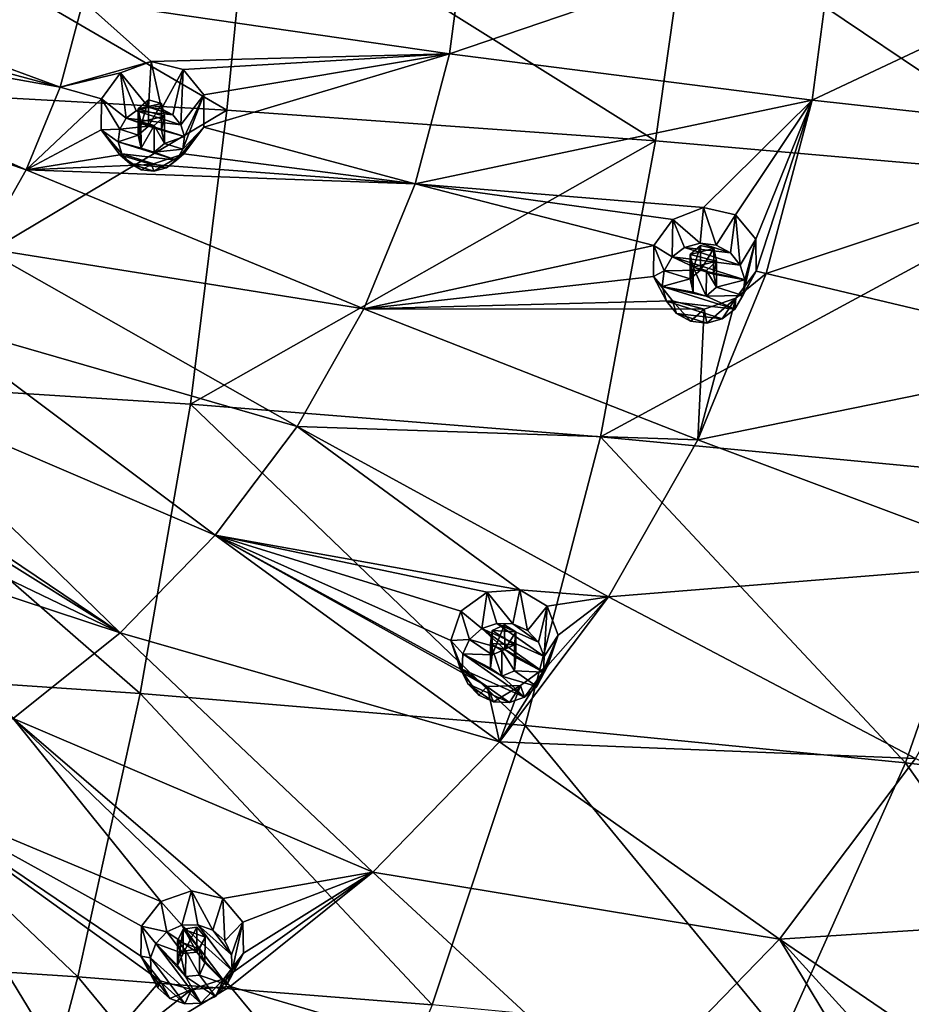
# Model space of a CAD drawing. Header units: millimetres. Extents: x -198 to 325, y 0 to 239.
# Tile 190 of 256: x -138 to -122, y 166 to 184. Entities that reach past the tile are written whole.
import ezdxf

# ---------------------------------------------------------------- set-up
doc = ezdxf.new("R2010")
doc.units = ezdxf.units.MM
doc.header["$LTSCALE"] = 65.185185
for name, color, linetype in [('2102', 7, 'CONTINUOUS'), ('2103', 7, 'CONTINUOUS'), ('2174', 7, 'CONTINUOUS'), ('2348', 7, 'CONTINUOUS'), ('2349', 7, 'CONTINUOUS'), ('2350', 7, 'CONTINUOUS'), ('2351', 7, 'CONTINUOUS'), ('2352', 7, 'CONTINUOUS'), ('2438', 7, 'CONTINUOUS'), ('2439', 7, 'CONTINUOUS'), ('2440', 7, 'CONTINUOUS'), ('2441', 7, 'CONTINUOUS'), ('2442', 7, 'CONTINUOUS'), ('2443', 7, 'CONTINUOUS'), ('2444', 7, 'CONTINUOUS'), ('2445', 7, 'CONTINUOUS'), ('2446', 7, 'CONTINUOUS'), ('2447', 7, 'CONTINUOUS'), ('2448', 7, 'CONTINUOUS'), ('2449', 7, 'CONTINUOUS'), ('2450', 7, 'CONTINUOUS'), ('2451', 7, 'CONTINUOUS'), ('2452', 7, 'CONTINUOUS')]:
    doc.layers.add(name, color=color, linetype=linetype)

msp = doc.modelspace()

# ---------------------------------------------------------------- linework, layer by layer
at = {"layer": '2102', "linetype": 'CONTINUOUS'}
for points in [[(-142.173, 182.748, -3.473), (-141.967, 186.738, -2.742), (-134.367, 182.316, -2.735), (-142.173, 182.748, -3.473)], [(-141.967, 186.738, -2.742), (-133.968, 186.364, -1.965), (-134.367, 182.316, -2.735), (-141.967, 186.738, -2.742)], [(-134.367, 182.316, -2.735), (-133.968, 186.364, -1.965), (-126.615, 181.764, -1.537), (-134.367, 182.316, -2.735)], [(-133.968, 186.364, -1.965), (-126.035, 185.863, -0.708), (-126.615, 181.764, -1.537), (-133.968, 186.364, -1.965)], [(-126.615, 181.764, -1.537), (-126.035, 185.863, -0.708), (-118.949, 181.094, 0.115), (-126.615, 181.764, -1.537)], [(-126.035, 185.863, -0.708), (-118.201, 185.237, 1.025), (-118.949, 181.094, 0.115), (-126.035, 185.863, -0.708)]]:
    msp.add_3dface(points, dxfattribs=at)
at = {"layer": '2103', "linetype": 'CONTINUOUS'}
for points in [[(-142.173, 182.748, -3.473), (-134.367, 182.316, -2.735), (-142.497, 177.478, -4.344), (-142.173, 182.748, -3.473)], [(-134.367, 182.316, -2.735), (-135.023, 177, -3.659), (-142.497, 177.478, -4.344), (-134.367, 182.316, -2.735)], [(-134.367, 182.316, -2.735), (-126.615, 181.764, -1.537), (-135.023, 177, -3.659), (-134.367, 182.316, -2.735)], [(-126.615, 181.764, -1.537), (-127.608, 176.411, -2.546), (-135.023, 177, -3.659), (-126.615, 181.764, -1.537)], [(-126.615, 181.764, -1.537), (-118.949, 181.094, 0.115), (-127.608, 176.411, -2.546), (-126.615, 181.764, -1.537)], [(-118.949, 181.094, 0.115), (-120.281, 175.714, -1.008), (-127.608, 176.411, -2.546), (-118.949, 181.094, 0.115)], [(-135.938, 171.767, -4.542), (-142.956, 172.245, -5.177), (-142.497, 177.478, -4.344), (-135.938, 171.767, -4.542)], [(-135.023, 177, -3.659), (-135.938, 171.767, -4.542), (-142.497, 177.478, -4.344), (-135.023, 177, -3.659)], [(-128.975, 171.188, -3.509), (-135.938, 171.767, -4.542), (-135.023, 177, -3.659), (-128.975, 171.188, -3.509)], [(-127.608, 176.411, -2.546), (-128.975, 171.188, -3.509), (-135.023, 177, -3.659), (-127.608, 176.411, -2.546)], [(-122.092, 170.511, -2.082), (-128.975, 171.188, -3.509), (-127.608, 176.411, -2.546), (-122.092, 170.511, -2.082)], [(-120.281, 175.714, -1.008), (-122.092, 170.511, -2.082), (-127.608, 176.411, -2.546), (-120.281, 175.714, -1.008)], [(-115.315, 169.736, -0.269), (-122.092, 170.511, -2.082), (-120.281, 175.714, -1.008), (-115.315, 169.736, -0.269)], [(-137.064, 166.646, -5.372), (-143.52, 167.066, -5.965), (-142.956, 172.245, -5.177), (-137.064, 166.646, -5.372)], [(-135.938, 171.767, -4.542), (-137.064, 166.646, -5.372), (-142.956, 172.245, -5.177), (-135.938, 171.767, -4.542)], [(-130.657, 166.137, -4.41), (-137.064, 166.646, -5.372), (-135.938, 171.767, -4.542), (-130.657, 166.137, -4.41)], [(-128.975, 171.188, -3.509), (-130.657, 166.137, -4.41), (-135.938, 171.767, -4.542), (-128.975, 171.188, -3.509)], [(-124.325, 165.538, -3.083), (-130.657, 166.137, -4.41), (-128.975, 171.188, -3.509), (-124.325, 165.538, -3.083)], [(-122.092, 170.511, -2.082), (-124.325, 165.538, -3.083), (-128.975, 171.188, -3.509), (-122.092, 170.511, -2.082)], [(-118.089, 164.851, -1.402), (-124.325, 165.538, -3.083), (-122.092, 170.511, -2.082), (-118.089, 164.851, -1.402)], [(-115.315, 169.736, -0.269), (-118.089, 164.851, -1.402), (-122.092, 170.511, -2.082), (-115.315, 169.736, -0.269)], [(-137.064, 166.646, -5.372), (-138.384, 161.661, -6.142), (-143.52, 167.066, -5.965), (-137.064, 166.646, -5.372)], [(-132.632, 161.29, -5.238), (-138.384, 161.661, -6.142), (-137.064, 166.646, -5.372), (-132.632, 161.29, -5.238)], [(-130.657, 166.137, -4.41), (-132.632, 161.29, -5.238), (-137.064, 166.646, -5.372), (-130.657, 166.137, -4.41)]]:
    msp.add_3dface(points, dxfattribs=at)
at = {"layer": '2174', "color": 7, "linetype": 'CONTINUOUS', "true_color": 0xe0e6ed}
for points in [[(-130.338, 183.334, 26.958), (-130.023, 185.743, 27.604), (-136.968, 184.29, 28.277), (-130.338, 183.334, 26.958)], [(-130.023, 185.743, 27.604), (-130.338, 183.334, 26.958), (-123.362, 185.71, 26.104), (-130.023, 185.743, 27.604)], [(-123.362, 185.71, 26.104), (-130.338, 183.334, 26.958), (-123.782, 182.498, 25.244), (-123.362, 185.71, 26.104)], [(-123.362, 185.71, 26.104), (-123.782, 182.498, 25.244), (-116.802, 185.79, 24.212), (-123.362, 185.71, 26.104)], [(-123.782, 182.498, 25.244), (-117.325, 181.787, 23.14), (-116.802, 185.79, 24.212), (-123.782, 182.498, 25.244)], [(-143.857, 184.481, 28.955), (-137.383, 182.731, 27.859), (-143.683, 185.054, 29.109), (-143.857, 184.481, 28.955)], [(-137.383, 182.731, 27.859), (-136.968, 184.29, 28.277), (-143.683, 185.054, 29.109), (-137.383, 182.731, 27.859)], [(-144.087, 183.926, 28.807), (-137.383, 182.731, 27.859), (-143.857, 184.481, 28.955), (-144.087, 183.926, 28.807)], [(-137.383, 182.731, 27.859), (-135.737, 183.193, 27.79), (-136.968, 184.29, 28.277), (-137.383, 182.731, 27.859)], [(-135.737, 183.193, 27.79), (-130.338, 183.334, 26.958), (-136.968, 184.29, 28.277), (-135.737, 183.193, 27.79)], [(-144.371, 183.395, 28.664), (-137.996, 181.235, 27.458), (-144.087, 183.926, 28.807), (-144.371, 183.395, 28.664)], [(-137.996, 181.235, 27.458), (-137.383, 182.731, 27.859), (-144.087, 183.926, 28.807), (-137.996, 181.235, 27.458)], [(-138.799, 179.825, 27.08), (-137.996, 181.235, 27.458), (-144.371, 183.395, 28.664), (-138.799, 179.825, 27.08)], [(-135.737, 183.193, 27.79), (-135.159, 183.051, 27.666), (-130.338, 183.334, 26.958), (-135.737, 183.193, 27.79)], [(-135.159, 183.051, 27.666), (-134.787, 182.594, 27.472), (-130.338, 183.334, 26.958), (-135.159, 183.051, 27.666)], [(-134.787, 182.594, 27.472), (-134.783, 182.01, 27.288), (-130.338, 183.334, 26.958), (-134.787, 182.594, 27.472)], [(-134.783, 182.01, 27.288), (-130.963, 180.982, 26.328), (-130.338, 183.334, 26.958), (-134.783, 182.01, 27.288)], [(-130.338, 183.334, 26.958), (-130.963, 180.982, 26.328), (-123.782, 182.498, 25.244), (-130.338, 183.334, 26.958)], [(-136.292, 182.99, 27.802), (-135.737, 183.193, 27.79), (-137.383, 182.731, 27.859), (-136.292, 182.99, 27.802)], [(-136.635, 182.522, 27.702), (-136.292, 182.99, 27.802), (-137.383, 182.731, 27.859), (-136.635, 182.522, 27.702)], [(-137.996, 181.235, 27.458), (-136.635, 182.522, 27.702), (-137.383, 182.731, 27.859), (-137.996, 181.235, 27.458)], [(-136.639, 181.961, 27.526), (-136.635, 182.522, 27.702), (-137.996, 181.235, 27.458), (-136.639, 181.961, 27.526)], [(-135.788, 182.503, 27.585), (-135.972, 182.337, 27.558), (-135.549, 182.438, 27.532), (-135.788, 182.503, 27.585)], [(-130.963, 180.982, 26.328), (-125.744, 180.555, 25.089), (-123.782, 182.498, 25.244), (-130.963, 180.982, 26.328)], [(-125.744, 180.555, 25.089), (-125.165, 180.424, 24.906), (-123.782, 182.498, 25.244), (-125.744, 180.555, 25.089)], [(-125.165, 180.424, 24.906), (-124.8, 179.985, 24.666), (-123.782, 182.498, 25.244), (-125.165, 180.424, 24.906)], [(-124.8, 179.985, 24.666), (-124.797, 179.407, 24.464), (-123.782, 182.498, 25.244), (-124.8, 179.985, 24.666)], [(-123.782, 182.498, 25.244), (-124.797, 179.407, 24.464), (-124.615, 179.362, 24.403), (-123.782, 182.498, 25.244)], [(-123.782, 182.498, 25.244), (-124.615, 179.362, 24.403), (-117.325, 181.787, 23.14), (-123.782, 182.498, 25.244)], [(-135.972, 182.337, 27.558), (-135.496, 182.206, 27.452), (-135.549, 182.438, 27.532), (-135.972, 182.337, 27.558)], [(-135.921, 182.107, 27.478), (-135.496, 182.206, 27.452), (-135.972, 182.337, 27.558), (-135.921, 182.107, 27.478)], [(-135.682, 182.04, 27.425), (-135.496, 182.206, 27.452), (-135.921, 182.107, 27.478), (-135.682, 182.04, 27.425)], [(-134.783, 182.01, 27.288), (-135.144, 181.528, 27.187), (-130.963, 180.982, 26.328), (-134.783, 182.01, 27.288)], [(-136.301, 181.508, 27.338), (-136.639, 181.961, 27.526), (-137.996, 181.235, 27.458), (-136.301, 181.508, 27.338)], [(-124.615, 179.362, 24.403), (-118.364, 177.879, 22.093), (-117.325, 181.787, 23.14), (-124.615, 179.362, 24.403)], [(-135.729, 181.336, 27.206), (-136.301, 181.508, 27.338), (-137.996, 181.235, 27.458), (-135.729, 181.336, 27.206)], [(-135.144, 181.528, 27.187), (-135.729, 181.336, 27.206), (-130.963, 180.982, 26.328), (-135.144, 181.528, 27.187)], [(-130.963, 180.982, 26.328), (-135.729, 181.336, 27.206), (-137.996, 181.235, 27.458), (-130.963, 180.982, 26.328)], [(-138.799, 179.825, 27.08), (-131.888, 178.724, 25.723), (-137.996, 181.235, 27.458), (-138.799, 179.825, 27.08)], [(-131.888, 178.724, 25.723), (-130.963, 180.982, 26.328), (-137.996, 181.235, 27.458), (-131.888, 178.724, 25.723)], [(-131.888, 178.724, 25.723), (-126.644, 179.868, 25.064), (-130.963, 180.982, 26.328), (-131.888, 178.724, 25.723)], [(-126.644, 179.868, 25.064), (-126.303, 180.34, 25.147), (-130.963, 180.982, 26.328), (-126.644, 179.868, 25.064)], [(-126.303, 180.34, 25.147), (-125.744, 180.555, 25.089), (-130.963, 180.982, 26.328), (-126.303, 180.34, 25.147)], [(-139.778, 178.523, 26.731), (-133.099, 176.597, 25.153), (-138.799, 179.825, 27.08), (-139.778, 178.523, 26.731)], [(-133.099, 176.597, 25.153), (-131.888, 178.724, 25.723), (-138.799, 179.825, 27.08), (-133.099, 176.597, 25.153)], [(-126.648, 179.311, 24.871), (-126.644, 179.868, 25.064), (-131.888, 178.724, 25.723), (-126.648, 179.311, 24.871)], [(-125.802, 179.871, 24.869), (-125.986, 179.703, 24.854), (-125.562, 179.812, 24.792), (-125.802, 179.871, 24.869)], [(-125.986, 179.703, 24.854), (-125.51, 179.584, 24.7), (-125.562, 179.812, 24.792), (-125.986, 179.703, 24.854)], [(-125.935, 179.475, 24.763), (-125.51, 179.584, 24.7), (-125.986, 179.703, 24.854), (-125.935, 179.475, 24.763)], [(-125.695, 179.415, 24.685), (-125.51, 179.584, 24.7), (-125.935, 179.475, 24.763), (-125.695, 179.415, 24.685)], [(-126.308, 178.871, 24.638), (-126.648, 179.311, 24.871), (-131.888, 178.724, 25.723), (-126.308, 178.871, 24.638)], [(-124.615, 179.362, 24.403), (-125.16, 178.919, 24.381), (-125.849, 176.352, 23.597), (-124.615, 179.362, 24.403)], [(-124.615, 179.362, 24.403), (-125.849, 176.352, 23.597), (-118.364, 177.879, 22.093), (-124.615, 179.362, 24.403)], [(-124.797, 179.407, 24.464), (-125.16, 178.919, 24.381), (-124.615, 179.362, 24.403), (-124.797, 179.407, 24.464)], [(-125.734, 178.717, 24.447), (-126.308, 178.871, 24.638), (-131.888, 178.724, 25.723), (-125.734, 178.717, 24.447)], [(-125.16, 178.919, 24.381), (-125.734, 178.717, 24.447), (-125.849, 176.352, 23.597), (-125.16, 178.919, 24.381)], [(-131.888, 178.724, 25.723), (-133.099, 176.597, 25.153), (-125.849, 176.352, 23.597), (-131.888, 178.724, 25.723)], [(-125.734, 178.717, 24.447), (-131.888, 178.724, 25.723), (-125.849, 176.352, 23.597), (-125.734, 178.717, 24.447)], [(-140.918, 177.35, 26.417), (-134.577, 174.632, 24.627), (-139.778, 178.523, 26.731), (-140.918, 177.35, 26.417)], [(-134.577, 174.632, 24.627), (-133.099, 176.597, 25.153), (-139.778, 178.523, 26.731), (-134.577, 174.632, 24.627)], [(-125.849, 176.352, 23.597), (-119.902, 174.127, 21.087), (-118.364, 177.879, 22.093), (-125.849, 176.352, 23.597)], [(-140.619, 175.773, 25.802), (-136.298, 172.862, 24.152), (-140.918, 177.35, 26.417), (-140.619, 175.773, 25.802)], [(-136.298, 172.862, 24.152), (-134.577, 174.632, 24.627), (-140.918, 177.35, 26.417), (-136.298, 172.862, 24.152)], [(-134.577, 174.632, 24.627), (-129.069, 173.642, 23.237), (-133.099, 176.597, 25.153), (-134.577, 174.632, 24.627)], [(-133.099, 176.597, 25.153), (-129.069, 173.642, 23.237), (-127.464, 173.515, 22.837), (-133.099, 176.597, 25.153)], [(-125.849, 176.352, 23.597), (-133.099, 176.597, 25.153), (-127.464, 173.515, 22.837), (-125.849, 176.352, 23.597)], [(-125.849, 176.352, 23.597), (-127.464, 173.515, 22.837), (-119.902, 174.127, 21.087), (-125.849, 176.352, 23.597)], [(-140.619, 175.773, 25.802), (-140.251, 175.333, 25.598), (-136.298, 172.862, 24.152), (-140.619, 175.773, 25.802)], [(-140.251, 175.333, 25.598), (-140.239, 174.756, 25.372), (-136.298, 172.862, 24.152), (-140.251, 175.333, 25.598)], [(-140.239, 174.756, 25.372), (-140.595, 174.282, 25.218), (-136.298, 172.862, 24.152), (-140.239, 174.756, 25.372)], [(-134.577, 174.632, 24.627), (-136.298, 172.862, 24.152), (-129.434, 170.896, 22.135), (-134.577, 174.632, 24.627)], [(-130.318, 172.727, 23.107), (-130.133, 173.255, 23.292), (-134.577, 174.632, 24.627), (-130.318, 172.727, 23.107)], [(-130.133, 173.255, 23.292), (-129.661, 173.603, 23.342), (-134.577, 174.632, 24.627), (-130.133, 173.255, 23.292)], [(-130.144, 172.209, 22.852), (-130.318, 172.727, 23.107), (-134.577, 174.632, 24.627), (-130.144, 172.209, 22.852)], [(-129.659, 171.893, 22.619), (-130.144, 172.209, 22.852), (-134.577, 174.632, 24.627), (-129.659, 171.893, 22.619)], [(-129.659, 171.893, 22.619), (-134.577, 174.632, 24.627), (-129.434, 170.896, 22.135), (-129.659, 171.893, 22.619)], [(-129.661, 173.603, 23.342), (-129.069, 173.642, 23.237), (-134.577, 174.632, 24.627), (-129.661, 173.603, 23.342)], [(-140.595, 174.282, 25.218), (-138.234, 171.315, 23.738), (-136.298, 172.862, 24.152), (-140.595, 174.282, 25.218)], [(-127.464, 173.515, 22.837), (-121.914, 170.591, 20.14), (-119.902, 174.127, 21.087), (-127.464, 173.515, 22.837)], [(-129.069, 173.642, 23.237), (-128.572, 173.346, 23.009), (-127.464, 173.515, 22.837), (-129.069, 173.642, 23.237)], [(-127.464, 173.515, 22.837), (-128.561, 172.272, 22.552), (-129.434, 170.896, 22.135), (-127.464, 173.515, 22.837)], [(-127.464, 173.515, 22.837), (-129.434, 170.896, 22.135), (-121.914, 170.591, 20.14), (-127.464, 173.515, 22.837)], [(-128.572, 173.346, 23.009), (-128.376, 172.821, 22.747), (-127.464, 173.515, 22.837), (-128.572, 173.346, 23.009)], [(-128.376, 172.821, 22.747), (-128.561, 172.272, 22.552), (-127.464, 173.515, 22.837), (-128.376, 172.821, 22.747)], [(-129.599, 172.673, 22.941), (-129.168, 172.65, 22.842), (-129.572, 172.904, 23.032), (-129.599, 172.673, 22.941)], [(-129.346, 173.009, 23.031), (-129.572, 172.904, 23.032), (-129.141, 172.882, 22.935), (-129.346, 173.009, 23.031)], [(-129.572, 172.904, 23.032), (-129.168, 172.65, 22.842), (-129.141, 172.882, 22.935), (-129.572, 172.904, 23.032)], [(-136.298, 172.862, 24.152), (-138.234, 171.315, 23.738), (-131.729, 168.535, 21.502), (-136.298, 172.862, 24.152)], [(-129.434, 170.896, 22.135), (-136.298, 172.862, 24.152), (-131.729, 168.535, 21.502), (-129.434, 170.896, 22.135)], [(-129.395, 172.544, 22.844), (-129.168, 172.65, 22.842), (-129.599, 172.673, 22.941), (-129.395, 172.544, 22.844)], [(-128.561, 172.272, 22.552), (-129.059, 171.915, 22.504), (-129.434, 170.896, 22.135), (-128.561, 172.272, 22.552)], [(-129.059, 171.915, 22.504), (-129.659, 171.893, 22.619), (-129.434, 170.896, 22.135), (-129.059, 171.915, 22.504)], [(-140.357, 170.014, 23.389), (-135.565, 168.008, 21.886), (-138.234, 171.315, 23.738), (-140.357, 170.014, 23.389)], [(-135.565, 168.008, 21.886), (-135.009, 168.197, 21.893), (-138.234, 171.315, 23.738), (-135.565, 168.008, 21.886)], [(-135.009, 168.197, 21.893), (-134.443, 168.06, 21.741), (-138.234, 171.315, 23.738), (-135.009, 168.197, 21.893)], [(-138.234, 171.315, 23.738), (-134.443, 168.06, 21.741), (-131.729, 168.535, 21.502), (-138.234, 171.315, 23.738)], [(-129.434, 170.896, 22.135), (-131.729, 168.535, 21.502), (-124.37, 167.327, 19.265), (-129.434, 170.896, 22.135)], [(-129.434, 170.896, 22.135), (-124.37, 167.327, 19.265), (-121.914, 170.591, 20.14), (-129.434, 170.896, 22.135)], [(-124.37, 167.327, 19.265), (-116.471, 167.837, 17.073), (-121.914, 170.591, 20.14), (-124.37, 167.327, 19.265)], [(-140.357, 170.014, 23.389), (-142.631, 168.98, 23.112), (-137.142, 164.737, 20.484), (-140.357, 170.014, 23.389)], [(-135.914, 167.561, 21.723), (-135.565, 168.008, 21.886), (-140.357, 170.014, 23.389), (-135.914, 167.561, 21.723)], [(-135.924, 167.018, 21.461), (-135.914, 167.561, 21.723), (-140.357, 170.014, 23.389), (-135.924, 167.018, 21.461)], [(-135.576, 166.574, 21.193), (-135.924, 167.018, 21.461), (-140.357, 170.014, 23.389), (-135.576, 166.574, 21.193)], [(-135.576, 166.574, 21.193), (-140.357, 170.014, 23.389), (-137.142, 164.737, 20.484), (-135.576, 166.574, 21.193)], [(-137.142, 164.737, 20.484), (-142.631, 168.98, 23.112), (-140.174, 163.358, 20.115), (-137.142, 164.737, 20.484)], [(-134.443, 168.06, 21.741), (-134.077, 167.632, 21.478), (-131.729, 168.535, 21.502), (-134.443, 168.06, 21.741)], [(-134.068, 167.075, 21.207), (-134.424, 166.609, 21.035), (-131.729, 168.535, 21.502), (-134.068, 167.075, 21.207)], [(-131.729, 168.535, 21.502), (-134.424, 166.609, 21.035), (-134.311, 166.472, 20.949), (-131.729, 168.535, 21.502)], [(-131.729, 168.535, 21.502), (-134.311, 166.472, 20.949), (-127.229, 164.386, 18.477), (-131.729, 168.535, 21.502)], [(-134.077, 167.632, 21.478), (-134.068, 167.075, 21.207), (-131.729, 168.535, 21.502), (-134.077, 167.632, 21.478)], [(-131.729, 168.535, 21.502), (-127.229, 164.386, 18.477), (-124.37, 167.327, 19.265), (-131.729, 168.535, 21.502)], [(-119.403, 163.94, 16.029), (-116.471, 167.837, 17.073), (-124.37, 167.327, 19.265), (-119.403, 163.94, 16.029)], [(-134.912, 167.541, 21.566), (-135.158, 167.508, 21.587), (-134.763, 167.36, 21.455), (-134.912, 167.541, 21.566)], [(-135.26, 167.297, 21.5), (-134.865, 167.148, 21.368), (-135.158, 167.508, 21.587), (-135.26, 167.297, 21.5)], [(-135.158, 167.508, 21.587), (-134.865, 167.148, 21.368), (-134.763, 167.36, 21.455), (-135.158, 167.508, 21.587)], [(-135.112, 167.114, 21.389), (-134.865, 167.148, 21.368), (-135.26, 167.297, 21.5), (-135.112, 167.114, 21.389)], [(-127.229, 164.386, 18.477), (-123.228, 165.431, 17.989), (-124.37, 167.327, 19.265), (-127.229, 164.386, 18.477)], [(-123.228, 165.431, 17.989), (-122.641, 165.423, 17.819), (-124.37, 167.327, 19.265), (-123.228, 165.431, 17.989)], [(-122.641, 165.423, 17.819), (-119.403, 163.94, 16.029), (-124.37, 167.327, 19.265), (-122.641, 165.423, 17.819)], [(-135.007, 166.418, 21.031), (-135.576, 166.574, 21.193), (-137.142, 164.737, 20.484), (-135.007, 166.418, 21.031)], [(-134.311, 166.472, 20.949), (-135.007, 166.418, 21.031), (-137.142, 164.737, 20.484), (-134.311, 166.472, 20.949)], [(-134.311, 166.472, 20.949), (-137.142, 164.737, 20.484), (-130.448, 161.814, 17.788), (-134.311, 166.472, 20.949)], [(-134.424, 166.609, 21.035), (-135.007, 166.418, 21.031), (-134.311, 166.472, 20.949), (-134.424, 166.609, 21.035)], [(-134.311, 166.472, 20.949), (-130.448, 161.814, 17.788), (-127.229, 164.386, 18.477), (-134.311, 166.472, 20.949)]]:
    msp.add_3dface(points, dxfattribs=at)
at = {"layer": '2348', "linetype": 'CONTINUOUS'}
for points in [[(-136.635, 182.522, 27.702), (-136.639, 181.961, 27.526), (-136.305, 181.97, 29.348), (-136.635, 182.522, 27.702)], [(-136.305, 181.97, 29.348), (-136.639, 181.961, 27.526), (-136.332, 181.742, 29.287), (-136.305, 181.97, 29.348)], [(-135.144, 181.528, 27.187), (-134.783, 182.01, 27.288), (-135.28, 181.412, 29.199), (-135.144, 181.528, 27.187)], [(-135.28, 181.412, 29.199), (-134.783, 182.01, 27.288), (-135.164, 181.611, 29.252), (-135.28, 181.412, 29.199)], [(-136.639, 181.961, 27.526), (-136.301, 181.508, 27.338), (-136.268, 181.528, 29.23), (-136.639, 181.961, 27.526)], [(-136.332, 181.742, 29.287), (-136.639, 181.961, 27.526), (-136.268, 181.528, 29.23), (-136.332, 181.742, 29.287)], [(-136.268, 181.528, 29.23), (-136.301, 181.508, 27.338), (-136.124, 181.351, 29.183), (-136.268, 181.528, 29.23)], [(-136.301, 181.508, 27.338), (-135.729, 181.336, 27.206), (-135.92, 181.239, 29.153), (-136.301, 181.508, 27.338)], [(-136.124, 181.351, 29.183), (-136.301, 181.508, 27.338), (-135.92, 181.239, 29.153), (-136.124, 181.351, 29.183)], [(-135.729, 181.336, 27.206), (-135.144, 181.528, 27.187), (-135.686, 181.213, 29.146), (-135.729, 181.336, 27.206)], [(-135.686, 181.213, 29.146), (-135.144, 181.528, 27.187), (-135.462, 181.275, 29.162), (-135.686, 181.213, 29.146)], [(-135.462, 181.275, 29.162), (-135.144, 181.528, 27.187), (-135.28, 181.412, 29.199), (-135.462, 181.275, 29.162)], [(-135.92, 181.239, 29.153), (-135.729, 181.336, 27.206), (-135.686, 181.213, 29.146), (-135.92, 181.239, 29.153)]]:
    msp.add_3dface(points, dxfattribs=at)
at = {"layer": '2349', "linetype": 'CONTINUOUS'}
for points in [[(-135.783, 182.368, 29.455), (-136.006, 182.306, 29.438), (-135.344, 182.23, 29.418), (-135.783, 182.368, 29.455)], [(-135.549, 182.342, 29.448), (-135.783, 182.368, 29.455), (-135.344, 182.23, 29.418), (-135.549, 182.342, 29.448)], [(-136.305, 181.97, 29.348), (-135.785, 182.026, 29.363), (-136.188, 182.169, 29.402), (-136.305, 181.97, 29.348)], [(-136.006, 182.306, 29.438), (-136.188, 182.169, 29.402), (-135.2, 182.053, 29.371), (-136.006, 182.306, 29.438)], [(-136.188, 182.169, 29.402), (-135.785, 182.026, 29.363), (-135.137, 181.839, 29.313), (-136.188, 182.169, 29.402)], [(-135.2, 182.053, 29.371), (-136.188, 182.169, 29.402), (-135.137, 181.839, 29.313), (-135.2, 182.053, 29.371)], [(-135.344, 182.23, 29.418), (-136.006, 182.306, 29.438), (-135.2, 182.053, 29.371), (-135.344, 182.23, 29.418)], [(-136.305, 181.97, 29.348), (-136.332, 181.742, 29.287), (-135.972, 181.865, 29.32), (-136.305, 181.97, 29.348)], [(-135.785, 182.026, 29.363), (-136.305, 181.97, 29.348), (-135.972, 181.865, 29.32), (-135.785, 182.026, 29.363)], [(-135.785, 182.026, 29.363), (-135.549, 181.952, 29.344), (-135.137, 181.839, 29.313), (-135.785, 182.026, 29.363)], [(-135.972, 181.865, 29.32), (-136.332, 181.742, 29.287), (-135.919, 181.629, 29.257), (-135.972, 181.865, 29.32)], [(-135.549, 181.952, 29.344), (-135.496, 181.716, 29.28), (-135.137, 181.839, 29.313), (-135.549, 181.952, 29.344)], [(-135.496, 181.716, 29.28), (-135.164, 181.611, 29.252), (-135.137, 181.839, 29.313), (-135.496, 181.716, 29.28)], [(-136.332, 181.742, 29.287), (-136.268, 181.528, 29.23), (-135.28, 181.412, 29.199), (-136.332, 181.742, 29.287)], [(-136.332, 181.742, 29.287), (-135.28, 181.412, 29.199), (-135.683, 181.555, 29.237), (-136.332, 181.742, 29.287)], [(-135.919, 181.629, 29.257), (-136.332, 181.742, 29.287), (-135.683, 181.555, 29.237), (-135.919, 181.629, 29.257)], [(-135.164, 181.611, 29.252), (-135.496, 181.716, 29.28), (-135.683, 181.555, 29.237), (-135.164, 181.611, 29.252)], [(-135.28, 181.412, 29.199), (-135.164, 181.611, 29.252), (-135.683, 181.555, 29.237), (-135.28, 181.412, 29.199)], [(-136.268, 181.528, 29.23), (-136.124, 181.351, 29.183), (-135.462, 181.275, 29.162), (-136.268, 181.528, 29.23)], [(-136.268, 181.528, 29.23), (-135.462, 181.275, 29.162), (-135.28, 181.412, 29.199), (-136.268, 181.528, 29.23)], [(-136.124, 181.351, 29.183), (-135.92, 181.239, 29.153), (-135.686, 181.213, 29.146), (-136.124, 181.351, 29.183)], [(-136.124, 181.351, 29.183), (-135.686, 181.213, 29.146), (-135.462, 181.275, 29.162), (-136.124, 181.351, 29.183)]]:
    msp.add_3dface(points, dxfattribs=at)
at = {"layer": '2350', "linetype": 'CONTINUOUS'}
for points in [[(-135.921, 182.107, 27.478), (-135.972, 182.337, 27.558), (-135.919, 181.629, 29.257), (-135.921, 182.107, 27.478)], [(-135.972, 182.337, 27.558), (-135.972, 181.865, 29.32), (-135.919, 181.629, 29.257), (-135.972, 182.337, 27.558)], [(-135.496, 182.206, 27.452), (-135.682, 182.04, 27.425), (-135.496, 181.716, 29.28), (-135.496, 182.206, 27.452)], [(-135.682, 182.04, 27.425), (-135.921, 182.107, 27.478), (-135.919, 181.629, 29.257), (-135.682, 182.04, 27.425)], [(-135.682, 182.04, 27.425), (-135.919, 181.629, 29.257), (-135.683, 181.555, 29.237), (-135.682, 182.04, 27.425)], [(-135.496, 181.716, 29.28), (-135.682, 182.04, 27.425), (-135.683, 181.555, 29.237), (-135.496, 181.716, 29.28)]]:
    msp.add_3dface(points, dxfattribs=at)
at = {"layer": '2351', "linetype": 'CONTINUOUS'}
for points in [[(-135.737, 183.193, 27.79), (-136.292, 182.99, 27.802), (-135.783, 182.368, 29.455), (-135.737, 183.193, 27.79)], [(-135.737, 183.193, 27.79), (-135.783, 182.368, 29.455), (-135.549, 182.342, 29.448), (-135.737, 183.193, 27.79)], [(-135.159, 183.051, 27.666), (-135.737, 183.193, 27.79), (-135.549, 182.342, 29.448), (-135.159, 183.051, 27.666)], [(-135.159, 183.051, 27.666), (-135.549, 182.342, 29.448), (-135.344, 182.23, 29.418), (-135.159, 183.051, 27.666)], [(-135.159, 183.051, 27.666), (-135.344, 182.23, 29.418), (-135.2, 182.053, 29.371), (-135.159, 183.051, 27.666)], [(-134.787, 182.594, 27.472), (-135.159, 183.051, 27.666), (-135.2, 182.053, 29.371), (-134.787, 182.594, 27.472)], [(-136.292, 182.99, 27.802), (-136.635, 182.522, 27.702), (-136.188, 182.169, 29.402), (-136.292, 182.99, 27.802)], [(-136.292, 182.99, 27.802), (-136.188, 182.169, 29.402), (-136.006, 182.306, 29.438), (-136.292, 182.99, 27.802)], [(-136.292, 182.99, 27.802), (-136.006, 182.306, 29.438), (-135.783, 182.368, 29.455), (-136.292, 182.99, 27.802)], [(-136.635, 182.522, 27.702), (-136.305, 181.97, 29.348), (-136.188, 182.169, 29.402), (-136.635, 182.522, 27.702)], [(-134.787, 182.594, 27.472), (-135.2, 182.053, 29.371), (-135.137, 181.839, 29.313), (-134.787, 182.594, 27.472)], [(-134.783, 182.01, 27.288), (-134.787, 182.594, 27.472), (-135.164, 181.611, 29.252), (-134.783, 182.01, 27.288)], [(-135.164, 181.611, 29.252), (-134.787, 182.594, 27.472), (-135.137, 181.839, 29.313), (-135.164, 181.611, 29.252)]]:
    msp.add_3dface(points, dxfattribs=at)
at = {"layer": '2352', "linetype": 'CONTINUOUS'}
for points in [[(-135.972, 182.337, 27.558), (-135.788, 182.503, 27.585), (-135.972, 181.865, 29.32), (-135.972, 182.337, 27.558)], [(-135.788, 182.503, 27.585), (-135.785, 182.026, 29.363), (-135.972, 181.865, 29.32), (-135.788, 182.503, 27.585)], [(-135.788, 182.503, 27.585), (-135.549, 182.438, 27.532), (-135.785, 182.026, 29.363), (-135.788, 182.503, 27.585)], [(-135.549, 182.438, 27.532), (-135.549, 181.952, 29.344), (-135.785, 182.026, 29.363), (-135.549, 182.438, 27.532)], [(-135.549, 182.438, 27.532), (-135.496, 182.206, 27.452), (-135.549, 181.952, 29.344), (-135.549, 182.438, 27.532)], [(-135.496, 182.206, 27.452), (-135.496, 181.716, 29.28), (-135.549, 181.952, 29.344), (-135.496, 182.206, 27.452)]]:
    msp.add_3dface(points, dxfattribs=at)
at = {"layer": '2438', "linetype": 'CONTINUOUS'}
for points in [[(-126.644, 179.868, 25.064), (-126.648, 179.311, 24.871), (-126.461, 179.412, 26.536), (-126.644, 179.868, 25.064)], [(-126.461, 179.412, 26.536), (-126.648, 179.311, 24.871), (-126.495, 179.127, 26.46), (-126.461, 179.412, 26.536)], [(-126.648, 179.311, 24.871), (-126.308, 178.871, 24.638), (-126.415, 178.86, 26.388), (-126.648, 179.311, 24.871)], [(-126.495, 179.127, 26.46), (-126.648, 179.311, 24.871), (-126.415, 178.86, 26.388), (-126.495, 179.127, 26.46)], [(-125.16, 178.919, 24.381), (-124.797, 179.407, 24.464), (-125.181, 178.715, 26.349), (-125.16, 178.919, 24.381)], [(-125.181, 178.715, 26.349), (-124.797, 179.407, 24.464), (-125.035, 178.964, 26.416), (-125.181, 178.715, 26.349)], [(-126.415, 178.86, 26.388), (-126.308, 178.871, 24.638), (-126.236, 178.639, 26.329), (-126.415, 178.86, 26.388)], [(-126.308, 178.871, 24.638), (-125.734, 178.717, 24.447), (-125.98, 178.499, 26.292), (-126.308, 178.871, 24.638)], [(-126.236, 178.639, 26.329), (-126.308, 178.871, 24.638), (-125.98, 178.499, 26.292), (-126.236, 178.639, 26.329)], [(-125.734, 178.717, 24.447), (-125.16, 178.919, 24.381), (-125.688, 178.467, 26.283), (-125.734, 178.717, 24.447)], [(-125.688, 178.467, 26.283), (-125.16, 178.919, 24.381), (-125.408, 178.544, 26.303), (-125.688, 178.467, 26.283)], [(-125.408, 178.544, 26.303), (-125.16, 178.919, 24.381), (-125.181, 178.715, 26.349), (-125.408, 178.544, 26.303)], [(-125.98, 178.499, 26.292), (-125.734, 178.717, 24.447), (-125.688, 178.467, 26.283), (-125.98, 178.499, 26.292)]]:
    msp.add_3dface(points, dxfattribs=at)
at = {"layer": '2439', "linetype": 'CONTINUOUS'}
for points in [[(-126.088, 179.832, 26.649), (-126.315, 179.661, 26.603), (-125.081, 179.516, 26.564), (-126.088, 179.832, 26.649)], [(-125.809, 179.909, 26.669), (-126.088, 179.832, 26.649), (-125.26, 179.737, 26.623), (-125.809, 179.909, 26.669)], [(-125.26, 179.737, 26.623), (-126.088, 179.832, 26.649), (-125.081, 179.516, 26.564), (-125.26, 179.737, 26.623)], [(-125.516, 179.877, 26.661), (-125.809, 179.909, 26.669), (-125.26, 179.737, 26.623), (-125.516, 179.877, 26.661)], [(-126.461, 179.412, 26.536), (-125.799, 179.424, 26.539), (-126.315, 179.661, 26.603), (-126.461, 179.412, 26.536)], [(-126.315, 179.661, 26.603), (-125.799, 179.424, 26.539), (-125.001, 179.249, 26.492), (-126.315, 179.661, 26.603)], [(-125.081, 179.516, 26.564), (-126.315, 179.661, 26.603), (-125.001, 179.249, 26.492), (-125.081, 179.516, 26.564)], [(-126.461, 179.412, 26.536), (-126.495, 179.127, 26.46), (-125.986, 179.263, 26.496), (-126.461, 179.412, 26.536)], [(-125.799, 179.424, 26.539), (-126.461, 179.412, 26.536), (-125.986, 179.263, 26.496), (-125.799, 179.424, 26.539)], [(-125.799, 179.424, 26.539), (-125.563, 179.35, 26.519), (-125.001, 179.249, 26.492), (-125.799, 179.424, 26.539)], [(-125.563, 179.35, 26.519), (-125.51, 179.113, 26.456), (-125.001, 179.249, 26.492), (-125.563, 179.35, 26.519)], [(-125.986, 179.263, 26.496), (-126.495, 179.127, 26.46), (-125.933, 179.026, 26.433), (-125.986, 179.263, 26.496)], [(-126.495, 179.127, 26.46), (-126.415, 178.86, 26.388), (-125.181, 178.715, 26.349), (-126.495, 179.127, 26.46)], [(-126.495, 179.127, 26.46), (-125.181, 178.715, 26.349), (-125.697, 178.952, 26.413), (-126.495, 179.127, 26.46)], [(-125.933, 179.026, 26.433), (-126.495, 179.127, 26.46), (-125.697, 178.952, 26.413), (-125.933, 179.026, 26.433)], [(-125.035, 178.964, 26.416), (-125.51, 179.113, 26.456), (-125.697, 178.952, 26.413), (-125.035, 178.964, 26.416)], [(-125.51, 179.113, 26.456), (-125.035, 178.964, 26.416), (-125.001, 179.249, 26.492), (-125.51, 179.113, 26.456)], [(-125.181, 178.715, 26.349), (-125.035, 178.964, 26.416), (-125.697, 178.952, 26.413), (-125.181, 178.715, 26.349)], [(-126.415, 178.86, 26.388), (-126.236, 178.639, 26.329), (-125.408, 178.544, 26.303), (-126.415, 178.86, 26.388)], [(-126.415, 178.86, 26.388), (-125.408, 178.544, 26.303), (-125.181, 178.715, 26.349), (-126.415, 178.86, 26.388)], [(-126.236, 178.639, 26.329), (-125.98, 178.499, 26.292), (-125.688, 178.467, 26.283), (-126.236, 178.639, 26.329)], [(-126.236, 178.639, 26.329), (-125.688, 178.467, 26.283), (-125.408, 178.544, 26.303), (-126.236, 178.639, 26.329)]]:
    msp.add_3dface(points, dxfattribs=at)
at = {"layer": '2440', "linetype": 'CONTINUOUS'}
for points in [[(-125.935, 179.475, 24.763), (-125.986, 179.703, 24.854), (-125.933, 179.026, 26.433), (-125.935, 179.475, 24.763)], [(-125.986, 179.703, 24.854), (-125.986, 179.263, 26.496), (-125.933, 179.026, 26.433), (-125.986, 179.703, 24.854)], [(-125.695, 179.415, 24.685), (-125.935, 179.475, 24.763), (-125.697, 178.952, 26.413), (-125.695, 179.415, 24.685)], [(-125.935, 179.475, 24.763), (-125.933, 179.026, 26.433), (-125.697, 178.952, 26.413), (-125.935, 179.475, 24.763)], [(-125.51, 179.584, 24.7), (-125.695, 179.415, 24.685), (-125.51, 179.113, 26.456), (-125.51, 179.584, 24.7)], [(-125.51, 179.113, 26.456), (-125.695, 179.415, 24.685), (-125.697, 178.952, 26.413), (-125.51, 179.113, 26.456)]]:
    msp.add_3dface(points, dxfattribs=at)
at = {"layer": '2441', "linetype": 'CONTINUOUS'}
for points in [[(-125.744, 180.555, 25.089), (-126.303, 180.34, 25.147), (-125.809, 179.909, 26.669), (-125.744, 180.555, 25.089)], [(-125.744, 180.555, 25.089), (-125.809, 179.909, 26.669), (-125.516, 179.877, 26.661), (-125.744, 180.555, 25.089)], [(-125.165, 180.424, 24.906), (-125.744, 180.555, 25.089), (-125.516, 179.877, 26.661), (-125.165, 180.424, 24.906)], [(-125.165, 180.424, 24.906), (-125.516, 179.877, 26.661), (-125.26, 179.737, 26.623), (-125.165, 180.424, 24.906)], [(-125.165, 180.424, 24.906), (-125.26, 179.737, 26.623), (-125.081, 179.516, 26.564), (-125.165, 180.424, 24.906)], [(-124.8, 179.985, 24.666), (-125.165, 180.424, 24.906), (-125.081, 179.516, 26.564), (-124.8, 179.985, 24.666)], [(-126.303, 180.34, 25.147), (-126.644, 179.868, 25.064), (-126.315, 179.661, 26.603), (-126.303, 180.34, 25.147)], [(-126.303, 180.34, 25.147), (-126.315, 179.661, 26.603), (-126.088, 179.832, 26.649), (-126.303, 180.34, 25.147)], [(-126.303, 180.34, 25.147), (-126.088, 179.832, 26.649), (-125.809, 179.909, 26.669), (-126.303, 180.34, 25.147)], [(-126.644, 179.868, 25.064), (-126.461, 179.412, 26.536), (-126.315, 179.661, 26.603), (-126.644, 179.868, 25.064)], [(-124.8, 179.985, 24.666), (-125.081, 179.516, 26.564), (-125.001, 179.249, 26.492), (-124.8, 179.985, 24.666)], [(-124.797, 179.407, 24.464), (-124.8, 179.985, 24.666), (-125.035, 178.964, 26.416), (-124.797, 179.407, 24.464)], [(-125.035, 178.964, 26.416), (-124.8, 179.985, 24.666), (-125.001, 179.249, 26.492), (-125.035, 178.964, 26.416)]]:
    msp.add_3dface(points, dxfattribs=at)
at = {"layer": '2442', "linetype": 'CONTINUOUS'}
for points in [[(-125.986, 179.703, 24.854), (-125.802, 179.871, 24.869), (-125.986, 179.263, 26.496), (-125.986, 179.703, 24.854)], [(-125.802, 179.871, 24.869), (-125.799, 179.424, 26.539), (-125.986, 179.263, 26.496), (-125.802, 179.871, 24.869)], [(-125.802, 179.871, 24.869), (-125.562, 179.812, 24.792), (-125.799, 179.424, 26.539), (-125.802, 179.871, 24.869)], [(-125.562, 179.812, 24.792), (-125.563, 179.35, 26.519), (-125.799, 179.424, 26.539), (-125.562, 179.812, 24.792)], [(-125.562, 179.812, 24.792), (-125.51, 179.584, 24.7), (-125.563, 179.35, 26.519), (-125.562, 179.812, 24.792)], [(-125.51, 179.584, 24.7), (-125.51, 179.113, 26.456), (-125.563, 179.35, 26.519), (-125.51, 179.584, 24.7)]]:
    msp.add_3dface(points, dxfattribs=at)
at = {"layer": '2443', "linetype": 'CONTINUOUS'}
for points in [[(-130.133, 173.255, 23.292), (-130.318, 172.727, 23.107), (-129.977, 172.747, 24.75), (-130.133, 173.255, 23.292)], [(-129.977, 172.747, 24.75), (-130.318, 172.727, 23.107), (-130.1, 172.487, 24.681), (-129.977, 172.747, 24.75)], [(-130.318, 172.727, 23.107), (-130.144, 172.209, 22.852), (-130.11, 172.209, 24.606), (-130.318, 172.727, 23.107)], [(-130.1, 172.487, 24.681), (-130.318, 172.727, 23.107), (-130.11, 172.209, 24.606), (-130.1, 172.487, 24.681)], [(-130.144, 172.209, 22.852), (-129.659, 171.893, 22.619), (-129.811, 171.736, 24.479), (-130.144, 172.209, 22.852)], [(-130.11, 172.209, 24.606), (-130.144, 172.209, 22.852), (-130.01, 171.945, 24.535), (-130.11, 172.209, 24.606)], [(-130.01, 171.945, 24.535), (-130.144, 172.209, 22.852), (-129.811, 171.736, 24.479), (-130.01, 171.945, 24.535)], [(-129.059, 171.915, 22.504), (-128.561, 172.272, 22.552), (-128.982, 171.702, 24.47), (-129.059, 171.915, 22.504)], [(-128.982, 171.702, 24.47), (-128.561, 172.272, 22.552), (-128.763, 171.896, 24.522), (-128.982, 171.702, 24.47)], [(-129.811, 171.736, 24.479), (-129.659, 171.893, 22.619), (-129.543, 171.618, 24.448), (-129.811, 171.736, 24.479)], [(-129.659, 171.893, 22.619), (-129.059, 171.915, 22.504), (-129.543, 171.618, 24.448), (-129.659, 171.893, 22.619)], [(-129.543, 171.618, 24.448), (-129.059, 171.915, 22.504), (-129.253, 171.607, 24.445), (-129.543, 171.618, 24.448)], [(-129.253, 171.607, 24.445), (-129.059, 171.915, 22.504), (-128.982, 171.702, 24.47), (-129.253, 171.607, 24.445)]]:
    msp.add_3dface(points, dxfattribs=at)
at = {"layer": '2444', "linetype": 'CONTINUOUS'}
for points in [[(-129.977, 172.747, 24.75), (-129.343, 172.561, 24.7), (-129.758, 172.941, 24.802), (-129.977, 172.747, 24.75)], [(-129.487, 173.036, 24.828), (-129.758, 172.941, 24.802), (-128.631, 172.435, 24.667), (-129.487, 173.036, 24.828)], [(-129.758, 172.941, 24.802), (-129.343, 172.561, 24.7), (-128.64, 172.156, 24.592), (-129.758, 172.941, 24.802)], [(-128.631, 172.435, 24.667), (-129.758, 172.941, 24.802), (-128.64, 172.156, 24.592), (-128.631, 172.435, 24.667)], [(-129.197, 173.026, 24.825), (-129.487, 173.036, 24.828), (-128.73, 172.698, 24.737), (-129.197, 173.026, 24.825)], [(-128.73, 172.698, 24.737), (-129.487, 173.036, 24.828), (-128.631, 172.435, 24.667), (-128.73, 172.698, 24.737)], [(-128.929, 172.908, 24.793), (-129.197, 173.026, 24.825), (-128.73, 172.698, 24.737), (-128.929, 172.908, 24.793)], [(-129.977, 172.747, 24.75), (-130.1, 172.487, 24.681), (-129.572, 172.464, 24.674), (-129.977, 172.747, 24.75)], [(-129.343, 172.561, 24.7), (-129.977, 172.747, 24.75), (-129.572, 172.464, 24.674), (-129.343, 172.561, 24.7)], [(-129.343, 172.561, 24.7), (-129.143, 172.42, 24.663), (-128.64, 172.156, 24.592), (-129.343, 172.561, 24.7)], [(-130.1, 172.487, 24.681), (-130.11, 172.209, 24.606), (-128.982, 171.702, 24.47), (-130.1, 172.487, 24.681)], [(-130.1, 172.487, 24.681), (-128.982, 171.702, 24.47), (-129.397, 172.082, 24.572), (-130.1, 172.487, 24.681)], [(-129.572, 172.464, 24.674), (-130.1, 172.487, 24.681), (-129.597, 172.223, 24.61), (-129.572, 172.464, 24.674)], [(-129.597, 172.223, 24.61), (-130.1, 172.487, 24.681), (-129.397, 172.082, 24.572), (-129.597, 172.223, 24.61)], [(-129.143, 172.42, 24.663), (-129.168, 172.18, 24.598), (-128.64, 172.156, 24.592), (-129.143, 172.42, 24.663)], [(-130.11, 172.209, 24.606), (-130.01, 171.945, 24.535), (-129.253, 171.607, 24.445), (-130.11, 172.209, 24.606)], [(-130.11, 172.209, 24.606), (-129.253, 171.607, 24.445), (-128.982, 171.702, 24.47), (-130.11, 172.209, 24.606)], [(-128.763, 171.896, 24.522), (-129.168, 172.18, 24.598), (-129.397, 172.082, 24.572), (-128.763, 171.896, 24.522)], [(-129.168, 172.18, 24.598), (-128.763, 171.896, 24.522), (-128.64, 172.156, 24.592), (-129.168, 172.18, 24.598)], [(-128.982, 171.702, 24.47), (-128.763, 171.896, 24.522), (-129.397, 172.082, 24.572), (-128.982, 171.702, 24.47)], [(-130.01, 171.945, 24.535), (-129.811, 171.736, 24.479), (-129.543, 171.618, 24.448), (-130.01, 171.945, 24.535)], [(-130.01, 171.945, 24.535), (-129.543, 171.618, 24.448), (-129.253, 171.607, 24.445), (-130.01, 171.945, 24.535)]]:
    msp.add_3dface(points, dxfattribs=at)
at = {"layer": '2445', "linetype": 'CONTINUOUS'}
for points in [[(-129.599, 172.673, 22.941), (-129.572, 172.904, 23.032), (-129.597, 172.223, 24.61), (-129.599, 172.673, 22.941)], [(-129.572, 172.904, 23.032), (-129.572, 172.464, 24.674), (-129.597, 172.223, 24.61), (-129.572, 172.904, 23.032)], [(-129.395, 172.544, 22.844), (-129.599, 172.673, 22.941), (-129.397, 172.082, 24.572), (-129.395, 172.544, 22.844)], [(-129.599, 172.673, 22.941), (-129.597, 172.223, 24.61), (-129.397, 172.082, 24.572), (-129.599, 172.673, 22.941)], [(-129.168, 172.18, 24.598), (-129.395, 172.544, 22.844), (-129.397, 172.082, 24.572), (-129.168, 172.18, 24.598)], [(-129.168, 172.65, 22.842), (-129.395, 172.544, 22.844), (-129.168, 172.18, 24.598), (-129.168, 172.65, 22.842)]]:
    msp.add_3dface(points, dxfattribs=at)
at = {"layer": '2446', "linetype": 'CONTINUOUS'}
for points in [[(-129.661, 173.603, 23.342), (-130.133, 173.255, 23.292), (-129.758, 172.941, 24.802), (-129.661, 173.603, 23.342)], [(-129.661, 173.603, 23.342), (-129.758, 172.941, 24.802), (-129.487, 173.036, 24.828), (-129.661, 173.603, 23.342)], [(-129.069, 173.642, 23.237), (-129.661, 173.603, 23.342), (-129.197, 173.026, 24.825), (-129.069, 173.642, 23.237)], [(-129.661, 173.603, 23.342), (-129.487, 173.036, 24.828), (-129.197, 173.026, 24.825), (-129.661, 173.603, 23.342)], [(-129.069, 173.642, 23.237), (-129.197, 173.026, 24.825), (-128.929, 172.908, 24.793), (-129.069, 173.642, 23.237)], [(-128.572, 173.346, 23.009), (-129.069, 173.642, 23.237), (-128.929, 172.908, 24.793), (-128.572, 173.346, 23.009)], [(-130.133, 173.255, 23.292), (-129.977, 172.747, 24.75), (-129.758, 172.941, 24.802), (-130.133, 173.255, 23.292)], [(-128.572, 173.346, 23.009), (-128.929, 172.908, 24.793), (-128.73, 172.698, 24.737), (-128.572, 173.346, 23.009)], [(-128.572, 173.346, 23.009), (-128.73, 172.698, 24.737), (-128.631, 172.435, 24.667), (-128.572, 173.346, 23.009)], [(-128.376, 172.821, 22.747), (-128.572, 173.346, 23.009), (-128.631, 172.435, 24.667), (-128.376, 172.821, 22.747)], [(-128.561, 172.272, 22.552), (-128.376, 172.821, 22.747), (-128.763, 171.896, 24.522), (-128.561, 172.272, 22.552)], [(-128.763, 171.896, 24.522), (-128.376, 172.821, 22.747), (-128.64, 172.156, 24.592), (-128.763, 171.896, 24.522)], [(-128.376, 172.821, 22.747), (-128.631, 172.435, 24.667), (-128.64, 172.156, 24.592), (-128.376, 172.821, 22.747)]]:
    msp.add_3dface(points, dxfattribs=at)
at = {"layer": '2447', "linetype": 'CONTINUOUS'}
for points in [[(-129.572, 172.904, 23.032), (-129.346, 173.009, 23.031), (-129.572, 172.464, 24.674), (-129.572, 172.904, 23.032)], [(-129.346, 173.009, 23.031), (-129.343, 172.561, 24.7), (-129.572, 172.464, 24.674), (-129.346, 173.009, 23.031)], [(-129.346, 173.009, 23.031), (-129.141, 172.882, 22.935), (-129.343, 172.561, 24.7), (-129.346, 173.009, 23.031)], [(-129.141, 172.882, 22.935), (-129.143, 172.42, 24.663), (-129.343, 172.561, 24.7), (-129.141, 172.882, 22.935)], [(-129.141, 172.882, 22.935), (-129.168, 172.65, 22.842), (-129.143, 172.42, 24.663), (-129.141, 172.882, 22.935)], [(-129.168, 172.65, 22.842), (-129.168, 172.18, 24.598), (-129.143, 172.42, 24.663), (-129.168, 172.65, 22.842)]]:
    msp.add_3dface(points, dxfattribs=at)
at = {"layer": '2448', "linetype": 'CONTINUOUS'}
for points in [[(-135.565, 168.008, 21.886), (-135.914, 167.561, 21.723), (-135.452, 167.459, 23.333), (-135.565, 168.008, 21.886)], [(-135.914, 167.561, 21.723), (-135.924, 167.018, 21.461), (-135.751, 166.986, 23.207), (-135.914, 167.561, 21.723)], [(-135.452, 167.459, 23.333), (-135.914, 167.561, 21.723), (-135.653, 167.247, 23.277), (-135.452, 167.459, 23.333)], [(-135.653, 167.247, 23.277), (-135.914, 167.561, 21.723), (-135.751, 166.986, 23.207), (-135.653, 167.247, 23.277)], [(-135.924, 167.018, 21.461), (-135.576, 166.574, 21.193), (-135.618, 166.447, 23.062), (-135.924, 167.018, 21.461)], [(-135.751, 166.986, 23.207), (-135.924, 167.018, 21.461), (-135.74, 166.705, 23.131), (-135.751, 166.986, 23.207)], [(-135.74, 166.705, 23.131), (-135.924, 167.018, 21.461), (-135.618, 166.447, 23.062), (-135.74, 166.705, 23.131)], [(-135.618, 166.447, 23.062), (-135.576, 166.574, 21.193), (-135.402, 166.255, 23.011), (-135.618, 166.447, 23.062)], [(-135.576, 166.574, 21.193), (-135.007, 166.418, 21.031), (-135.402, 166.255, 23.011), (-135.576, 166.574, 21.193)], [(-135.007, 166.418, 21.031), (-134.424, 166.609, 21.035), (-134.84, 166.167, 22.987), (-135.007, 166.418, 21.031)], [(-134.84, 166.167, 22.987), (-134.424, 166.609, 21.035), (-134.571, 166.286, 23.019), (-134.84, 166.167, 22.987)], [(-135.402, 166.255, 23.011), (-135.007, 166.418, 21.031), (-135.129, 166.158, 22.985), (-135.402, 166.255, 23.011)], [(-135.129, 166.158, 22.985), (-135.007, 166.418, 21.031), (-134.84, 166.167, 22.987), (-135.129, 166.158, 22.985)]]:
    msp.add_3dface(points, dxfattribs=at)
at = {"layer": '2449', "linetype": 'CONTINUOUS'}
for points in [[(-135.452, 167.459, 23.333), (-134.909, 167.092, 23.235), (-135.182, 167.577, 23.365), (-135.452, 167.459, 23.333)], [(-134.894, 167.587, 23.368), (-135.182, 167.577, 23.365), (-134.272, 166.759, 23.146), (-134.894, 167.587, 23.368)], [(-135.182, 167.577, 23.365), (-134.909, 167.092, 23.235), (-134.37, 166.498, 23.076), (-135.182, 167.577, 23.365)], [(-134.272, 166.759, 23.146), (-135.182, 167.577, 23.365), (-134.37, 166.498, 23.076), (-134.272, 166.759, 23.146)], [(-134.621, 167.49, 23.342), (-134.894, 167.587, 23.368), (-134.283, 167.04, 23.221), (-134.621, 167.49, 23.342)], [(-134.283, 167.04, 23.221), (-134.894, 167.587, 23.368), (-134.272, 166.759, 23.146), (-134.283, 167.04, 23.221)], [(-135.452, 167.459, 23.333), (-135.653, 167.247, 23.277), (-135.158, 167.068, 23.229), (-135.452, 167.459, 23.333)], [(-134.909, 167.092, 23.235), (-135.452, 167.459, 23.333), (-135.158, 167.068, 23.229), (-134.909, 167.092, 23.235)], [(-134.405, 167.298, 23.29), (-134.621, 167.49, 23.342), (-134.283, 167.04, 23.221), (-134.405, 167.298, 23.29)], [(-135.653, 167.247, 23.277), (-135.751, 166.986, 23.207), (-134.84, 166.167, 22.987), (-135.653, 167.247, 23.277)], [(-135.653, 167.247, 23.277), (-134.84, 166.167, 22.987), (-135.114, 166.653, 23.117), (-135.653, 167.247, 23.277)], [(-135.158, 167.068, 23.229), (-135.653, 167.247, 23.277), (-135.259, 166.847, 23.169), (-135.158, 167.068, 23.229)], [(-135.259, 166.847, 23.169), (-135.653, 167.247, 23.277), (-135.114, 166.653, 23.117), (-135.259, 166.847, 23.169)], [(-134.909, 167.092, 23.235), (-134.764, 166.898, 23.183), (-134.37, 166.498, 23.076), (-134.909, 167.092, 23.235)], [(-135.751, 166.986, 23.207), (-135.74, 166.705, 23.131), (-135.129, 166.158, 22.985), (-135.751, 166.986, 23.207)], [(-135.751, 166.986, 23.207), (-135.129, 166.158, 22.985), (-134.84, 166.167, 22.987), (-135.751, 166.986, 23.207)], [(-134.764, 166.898, 23.183), (-134.865, 166.677, 23.124), (-134.37, 166.498, 23.076), (-134.764, 166.898, 23.183)], [(-135.74, 166.705, 23.131), (-135.618, 166.447, 23.062), (-135.402, 166.255, 23.011), (-135.74, 166.705, 23.131)], [(-135.74, 166.705, 23.131), (-135.402, 166.255, 23.011), (-135.129, 166.158, 22.985), (-135.74, 166.705, 23.131)], [(-134.571, 166.286, 23.019), (-134.865, 166.677, 23.124), (-135.114, 166.653, 23.117), (-134.571, 166.286, 23.019)], [(-134.84, 166.167, 22.987), (-134.571, 166.286, 23.019), (-135.114, 166.653, 23.117), (-134.84, 166.167, 22.987)], [(-134.865, 166.677, 23.124), (-134.571, 166.286, 23.019), (-134.37, 166.498, 23.076), (-134.865, 166.677, 23.124)]]:
    msp.add_3dface(points, dxfattribs=at)
at = {"layer": '2450', "linetype": 'CONTINUOUS'}
for points in [[(-135.26, 167.297, 21.5), (-135.158, 167.508, 21.587), (-135.259, 166.847, 23.169), (-135.26, 167.297, 21.5)], [(-135.158, 167.508, 21.587), (-135.158, 167.068, 23.229), (-135.259, 166.847, 23.169), (-135.158, 167.508, 21.587)], [(-135.112, 167.114, 21.389), (-135.26, 167.297, 21.5), (-135.114, 166.653, 23.117), (-135.112, 167.114, 21.389)], [(-135.26, 167.297, 21.5), (-135.259, 166.847, 23.169), (-135.114, 166.653, 23.117), (-135.26, 167.297, 21.5)], [(-134.865, 166.677, 23.124), (-135.112, 167.114, 21.389), (-135.114, 166.653, 23.117), (-134.865, 166.677, 23.124)], [(-134.865, 167.148, 21.368), (-135.112, 167.114, 21.389), (-134.865, 166.677, 23.124), (-134.865, 167.148, 21.368)]]:
    msp.add_3dface(points, dxfattribs=at)
at = {"layer": '2451', "linetype": 'CONTINUOUS'}
for points in [[(-135.009, 168.197, 21.893), (-135.565, 168.008, 21.886), (-135.182, 167.577, 23.365), (-135.009, 168.197, 21.893)], [(-135.009, 168.197, 21.893), (-135.182, 167.577, 23.365), (-134.894, 167.587, 23.368), (-135.009, 168.197, 21.893)], [(-134.443, 168.06, 21.741), (-135.009, 168.197, 21.893), (-134.621, 167.49, 23.342), (-134.443, 168.06, 21.741)], [(-135.009, 168.197, 21.893), (-134.894, 167.587, 23.368), (-134.621, 167.49, 23.342), (-135.009, 168.197, 21.893)], [(-135.565, 168.008, 21.886), (-135.452, 167.459, 23.333), (-135.182, 167.577, 23.365), (-135.565, 168.008, 21.886)], [(-134.443, 168.06, 21.741), (-134.621, 167.49, 23.342), (-134.405, 167.298, 23.29), (-134.443, 168.06, 21.741)], [(-134.077, 167.632, 21.478), (-134.443, 168.06, 21.741), (-134.405, 167.298, 23.29), (-134.077, 167.632, 21.478)], [(-134.077, 167.632, 21.478), (-134.405, 167.298, 23.29), (-134.283, 167.04, 23.221), (-134.077, 167.632, 21.478)], [(-134.077, 167.632, 21.478), (-134.283, 167.04, 23.221), (-134.272, 166.759, 23.146), (-134.077, 167.632, 21.478)], [(-134.068, 167.075, 21.207), (-134.077, 167.632, 21.478), (-134.272, 166.759, 23.146), (-134.068, 167.075, 21.207)], [(-134.424, 166.609, 21.035), (-134.068, 167.075, 21.207), (-134.571, 166.286, 23.019), (-134.424, 166.609, 21.035)], [(-134.571, 166.286, 23.019), (-134.068, 167.075, 21.207), (-134.37, 166.498, 23.076), (-134.571, 166.286, 23.019)], [(-134.068, 167.075, 21.207), (-134.272, 166.759, 23.146), (-134.37, 166.498, 23.076), (-134.068, 167.075, 21.207)]]:
    msp.add_3dface(points, dxfattribs=at)
at = {"layer": '2452', "linetype": 'CONTINUOUS'}
for points in [[(-135.158, 167.508, 21.587), (-134.912, 167.541, 21.566), (-135.158, 167.068, 23.229), (-135.158, 167.508, 21.587)], [(-134.912, 167.541, 21.566), (-134.909, 167.092, 23.235), (-135.158, 167.068, 23.229), (-134.912, 167.541, 21.566)], [(-134.912, 167.541, 21.566), (-134.763, 167.36, 21.455), (-134.909, 167.092, 23.235), (-134.912, 167.541, 21.566)], [(-134.763, 167.36, 21.455), (-134.764, 166.898, 23.183), (-134.909, 167.092, 23.235), (-134.763, 167.36, 21.455)], [(-134.763, 167.36, 21.455), (-134.865, 167.148, 21.368), (-134.764, 166.898, 23.183), (-134.763, 167.36, 21.455)], [(-134.865, 167.148, 21.368), (-134.865, 166.677, 23.124), (-134.764, 166.898, 23.183), (-134.865, 167.148, 21.368)]]:
    msp.add_3dface(points, dxfattribs=at)

doc.saveas('drawing.dxf')
